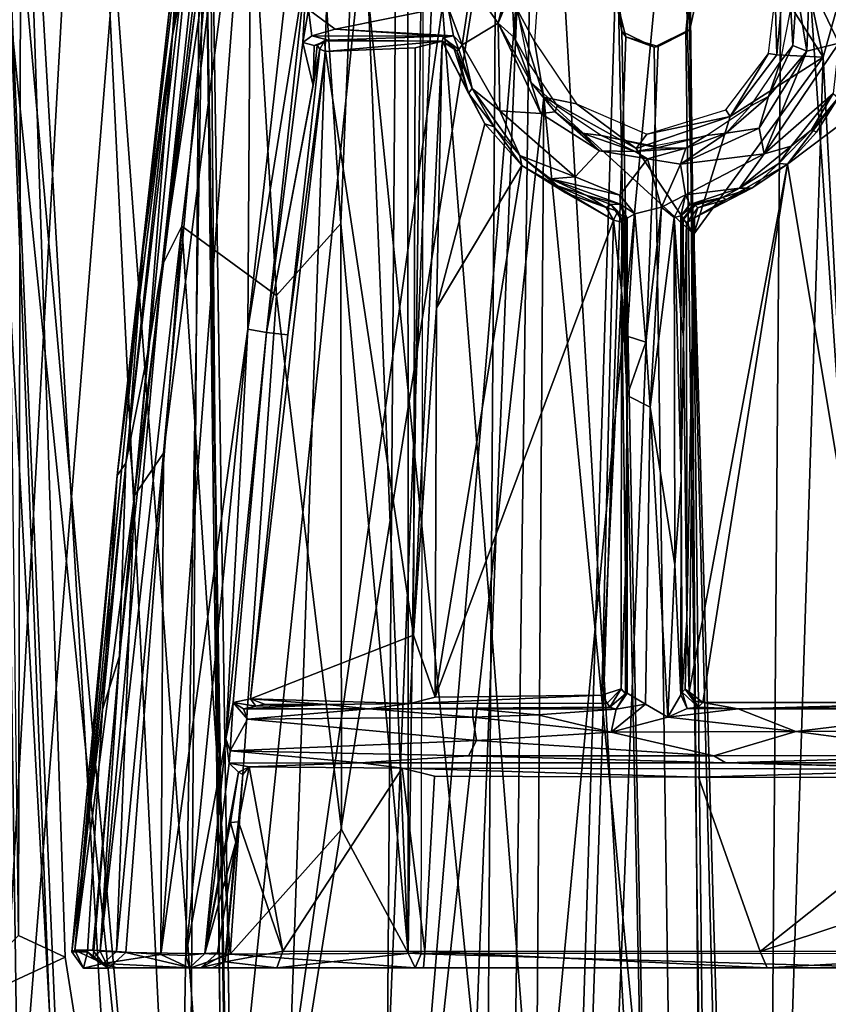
# Model space of a CAD drawing. Header units: millimetres. Extents: x -320 to 320, y -487 to 330.
# Tile 110 of 188: x -77 to -24, y 95 to 159. Entities that reach past the tile are written whole.
import ezdxf

# ---------------------------------------------------------------- set-up
doc = ezdxf.new("R2010")
doc.units = ezdxf.units.MM
doc.layers.add('Layer 01', color=7, linetype='Continuous', true_color=0x000000)

msp = doc.modelspace()

# ---------------------------------------------------------------- linework, layer by layer
at = {"layer": 'Layer 01'}
for points in [[(-60.584, 195.474, 319.344), (-64.361, 168.077, 315.859), (-67.328, 143.139, 313.835)], [(-62.042, 178.825, 317.956), (-60.584, 195.474, 319.344), (-67.328, 143.139, 313.835)], [(-62.177, 194.064, 306.526), (-63.117, 190.985, 297.039), (-66.651, 158.23, 303.838), (-64.694, 167.959, 313.144)], [(-55.807, 180.782, 340.441), (-42.729, 192.817, 339.89), (-46.734, 91.25, 340.06)], [(-31.073, -8.514, 339.553), (-46.734, 91.25, 340.06), (-42.729, 192.817, 339.89)], [(-25.341, 193.342, 339.402), (-15.499, 91.25, 339.246), (-31.073, -8.514, 339.553), (-42.729, 192.817, 339.89)], [(-25.341, 193.342, 339.402), (-11.093, 180.784, 339.183), (-15.499, 91.25, 339.246)], [(-66.169, 166.15, 295.391), (-66.651, 158.23, 303.838), (-63.117, 190.985, 297.039)], [(-88.299, 180.831, 342.402), (-72.24, 190.143, 341.31), (-77.777, 91.25, 341.68)], [(-62.467, -11.009, 340.786), (-77.777, 91.25, 341.68), (-72.24, 190.143, 341.31)], [(-62.467, -11.009, 340.786), (-72.24, 190.143, 341.31), (-55.807, 180.782, 340.441)], [(-64.95, 170.844, 292.581), (-68.598, 144.042, 293.04), (-63.189, 189.808, 295.22)], [(-68.598, 144.042, 293.04), (-66.169, 166.15, 295.391), (-63.189, 189.808, 295.22)], [(-14.948, 188.702, 322.233), (-23.871, 156.84, 322.37), (-26.629, 169.817, 322.431)], [(-14.948, 188.702, 322.233), (-13.923, -33.21, 322.231), (-23.871, 156.84, 322.37)], [(-51.796, 187.166, 323.247), (-63.325, 76.718, 323.798), (-64.7, 186.036, 323.865)], [(-51.796, 187.166, 323.247), (-52.643, 75.131, 323.287), (-63.325, 76.718, 323.798)], [(-51.796, 187.166, 323.247), (-44.091, 160.115, 322.948), (-52.285, 62.396, 323.265), (-52.643, 75.131, 323.287)], [(-29.613, -212.219, 327.52), (-26.46, 186.654, 327.429), (-13.145, 186.984, 327.205), (-13.735, -188.885, 327.217)], [(-12.987, -9.681, 339.21), (-9.924, 186.98, 339.175), (-26.479, 186.662, 339.432)], [(-26.46, 186.654, 327.429), (-32.635, 158.664, 327.586), (-32.891, 161.492, 327.594)], [(-26.46, 186.654, 327.429), (-29.613, -212.219, 327.52), (-32.635, 158.664, 327.586)], [(-30.032, -61.657, 339.526), (-12.987, -9.681, 339.21), (-26.479, 186.662, 339.432), (-32.628, 161.449, 339.591)], [(-70.338, 76.357, 324.187), (-76.606, 184.795, 324.565), (-64.7, 186.036, 323.865), (-63.325, 76.718, 323.798)], [(-64.749, 184.09, 328.885), (-45.273, 185.851, 327.981), (-62.712, 62.938, 328.765)], [(-62.455, 62.865, 340.75), (-42.865, 185.977, 339.905), (-64.303, 184.175, 340.87)], [(-62.712, 62.938, 328.765), (-45.273, 185.851, 327.981), (-47.555, -155.429, 328.072)], [(-47.442, -156.488, 340.082), (-42.865, 185.977, 339.905), (-62.455, 62.865, 340.75)], [(-45.273, 185.851, 327.981), (-37.346, 161.344, 327.721), (-29.613, -212.219, 327.52), (-47.555, -155.429, 328.072)], [(-42.865, 185.977, 339.905), (-47.442, -156.488, 340.082), (-37.549, 160.953, 339.734)], [(-76.606, 184.795, 324.565), (-76.781, 99.12, 324.582), (-77.849, 185.106, 324.657)], [(-73.707, 97.704, 324.388), (-76.781, 99.12, 324.582), (-76.606, 184.795, 324.565)], [(-76.606, 184.795, 324.565), (-70.338, 76.357, 324.187), (-73.707, 97.704, 324.388)], [(-64.749, 184.09, 328.885), (-65.612, 66.534, 328.931), (-67.566, 64.558, 329.032), (-79.644, 182.365, 329.772)], [(-67.489, 63.25, 341.053), (-66.313, 66.307, 340.985), (-64.303, 184.175, 340.87), (-78.205, 182.519, 341.702)], [(-63.303, 65.911, 340.823), (-64.303, 184.175, 340.87), (-66.313, 66.307, 340.985)], [(-65.612, 66.534, 328.931), (-64.749, 184.09, 328.885), (-62.841, 65.477, 328.782)], [(-62.841, 65.477, 328.782), (-64.749, 184.09, 328.885), (-62.712, 62.938, 328.765)], [(-64.303, 184.175, 340.87), (-63.303, 65.911, 340.823), (-62.455, 62.865, 340.75)], [(-78.205, 182.519, 341.702), (-91.796, 180.523, 342.679), (-88.655, -206.272, 342.439), (-73.353, -157.693, 341.394)], [(-78.205, 182.519, 341.702), (-73.353, -157.693, 341.394), (-67.527, -91.174, 341.05)], [(-67.527, -91.174, 341.05), (-67.489, -66.75, 341.054), (-78.205, 182.519, 341.702)], [(-67.489, -66.75, 341.054), (-67.489, 63.25, 341.053), (-78.205, 182.519, 341.702)], [(-88.608, -204.958, 330.404), (-90.114, 162.099, 330.514), (-79.644, 182.365, 329.772), (-72.882, -158.624, 329.343)], [(-79.644, 182.365, 329.772), (-68.435, -19.457, 329.085), (-72.882, -158.624, 329.343)], [(-68.435, -19.457, 329.085), (-79.644, 182.365, 329.772), (-67.566, 64.558, 329.032)], [(-46.734, 91.25, 340.06), (-62.467, -11.009, 340.786), (-55.807, 180.782, 340.441)], [(-57.868, 180.652, 319.597), (-62.042, 178.825, 317.956), (-59.803, 141.173, 316.307), (-55.584, 145.908, 317.868)], [(-57.868, 180.652, 319.597), (-55.584, 145.908, 317.868), (-54.377, 175.017, 320.391)], [(-54.377, 175.017, 320.391), (-51.164, 97.956, 315.522), (-51.176, 180.624, 321.866)], [(-51.164, 97.956, 315.522), (-50.137, 174.749, 321.491), (-51.176, 180.624, 321.866)], [(-62.042, 178.825, 317.956), (-67.328, 143.139, 313.835), (-66.042, 145.74, 314.724)], [(-62.042, 178.825, 317.956), (-66.042, 145.74, 314.724), (-59.803, 141.173, 316.307)], [(-28.312, -16.423, 389.499), (-14.127, 80, 389.233), (-15.662, 178.677, 389.233), (-33.309, 178.038, 389.619)], [(-33.309, 178.038, 389.619), (-49.375, 166.253, 390.195), (-42.585, 80, 389.938)], [(-42.585, 80, 389.938), (-28.312, -16.423, 389.499), (-33.309, 178.038, 389.619)], [(-63.232, 175.388, 291.585), (-69.147, 128.026, 290.242), (-64.95, 170.844, 292.581)], [(-63.232, 175.388, 291.585), (-67.246, 130.812, 289.219), (-69.147, 128.026, 290.242)], [(-61.694, 138.963, 288.153), (-67.419, 97.886, 286.553), (-61.46, 175.932, 290.819)], [(-61.46, 175.932, 290.819), (-67.419, 97.886, 286.553), (-67.246, 130.812, 289.219)], [(-61.46, 175.932, 290.819), (-67.246, 130.812, 289.219), (-63.232, 175.388, 291.585)], [(-57.7, 174.314, 289.875), (-61.694, 138.963, 288.153), (-61.46, 175.932, 290.819)], [(-54.377, 175.017, 320.391), (-55.584, 145.908, 317.868), (-51.164, 97.956, 315.522)], [(-50.137, 174.749, 321.491), (-51.164, 97.956, 315.522), (-50.297, 97.924, 315.591)], [(-57.7, 174.314, 289.875), (-57.79, 163.255, 290.213), (-61.694, 138.963, 288.153)], [(-70.469, 163.16, 391.278), (-88.903, 172.235, 392.592), (-84.888, -16.316, 392.3)], [(-64.95, 170.844, 292.581), (-69.147, 128.026, 290.242), (-69.516, 131.956, 291.524)], [(-64.95, 170.844, 292.581), (-69.516, 131.956, 291.524), (-68.598, 144.042, 293.04)], [(-23.871, 156.84, 322.37), (-26.561, 161.065, 322.477), (-26.629, 169.817, 322.431)], [(-68.268, 137.433, 310.661), (-67.328, 143.139, 313.835), (-64.694, 167.959, 313.144), (-66.651, 158.23, 303.838)], [(-64.694, 167.959, 313.144), (-67.328, 143.139, 313.835), (-64.361, 168.077, 315.859)], [(-56.927, -18.435, 390.567), (-49.375, 166.253, 390.195), (-70.469, 163.16, 391.278)], [(-68.598, 144.042, 293.04), (-70.296, 129.349, 294.129), (-66.169, 166.15, 295.391)], [(-66.169, 166.15, 295.391), (-70.296, 129.349, 294.129), (-66.651, 158.23, 303.838)], [(-56.927, -18.435, 390.567), (-42.585, 80, 389.938), (-49.375, 166.253, 390.195)], [(-45.232, 159.064, 291.78), (-47.025, 161.598, 292.177), (-43.829, 164.879, 292.066)], [(-45.232, 159.064, 291.78), (-43.829, 164.879, 292.066), (-43.131, 164.737, 292.905)], [(-45.232, 159.064, 291.78), (-43.131, 164.737, 292.905), (-44.343, 161.266, 292.636)], [(-84.888, -16.316, 392.3), (-56.927, -18.435, 390.567), (-70.469, 163.16, 391.278)], [(-57.79, 163.255, 290.213), (-60.468, 138.751, 289.044), (-61.694, 138.963, 288.153)], [(-58.084, 157.805, 294.344), (-60.468, 138.751, 289.044), (-57.79, 163.255, 290.213)], [(-58.084, 157.805, 294.344), (-57.79, 163.255, 290.213), (-57.717, 159.971, 293.781)], [(-42.849, 157.857, 323.907), (-44.091, 160.115, 322.948), (-42.493, 163.03, 323.885)], [(-25.613, 161.261, 290.818), (-24.769, 161.801, 289.873), (-24.963, 157.225, 289.445)], [(-24.769, 161.801, 289.873), (-22.852, 157.763, 289.414), (-24.963, 157.225, 289.445)], [(-22.744, 160.374, 289.423), (-22.852, 157.763, 289.414), (-24.769, 161.801, 289.873)], [(-47.025, 161.598, 292.177), (-47.6, 157.64, 292.16), (-48.555, 160.157, 292.177)], [(-47.6, 157.64, 292.16), (-47.025, 161.598, 292.177), (-45.232, 159.064, 291.78)], [(-45.232, 159.064, 291.78), (-44.343, 161.266, 292.636), (-44.197, 158.121, 292.345)], [(-44.343, 161.266, 292.636), (-44, 160, 312.53), (-44.197, 158.121, 292.345)], [(-37.118, 158.512, 327.717), (-37.346, 161.344, 327.721), (-37.549, 160.953, 339.734)], [(-37.346, 161.344, 327.721), (-37.118, 158.512, 327.717), (-29.613, -212.219, 327.52)], [(-30.032, -61.657, 339.526), (-32.628, 161.449, 339.591), (-32.915, 158.46, 339.599)], [(-32.628, 161.449, 339.591), (-32.635, 158.664, 327.586), (-32.915, 158.46, 339.599)], [(-32.891, 161.492, 327.594), (-32.635, 158.664, 327.586), (-32.628, 161.449, 339.591)], [(-26, 160, 312.53), (-25.613, 161.261, 290.818), (-25.87, 157.595, 290.453)], [(-25.613, 161.261, 290.818), (-24.963, 157.225, 289.445), (-25.87, 157.595, 290.453)], [(-47.442, -156.488, 340.082), (-36.859, 158.162, 339.713), (-37.549, 160.953, 339.734)], [(-36.859, 158.162, 339.713), (-37.118, 158.512, 327.717), (-37.549, 160.953, 339.734)], [(-26.918, 156.988, 322.506), (-27.467, 157.082, 323.397), (-27.033, 160.779, 323.39)], [(-26.561, 161.065, 322.477), (-26.918, 156.988, 322.506), (-27.033, 160.779, 323.39)], [(-26.561, 161.065, 322.477), (-23.871, 156.84, 322.37), (-26.918, 156.988, 322.506)], [(-57.717, 159.971, 293.781), (-57.483, 158.231, 295.046), (-58.084, 157.805, 294.344)], [(-48.555, 160.157, 292.177), (-55.962, 158.683, 293.913), (-57.717, 159.971, 293.781)], [(-57.483, 158.231, 295.046), (-57.717, 159.971, 293.781), (-55.962, 158.683, 293.913)], [(-55.962, 158.683, 293.913), (-48.555, 160.157, 292.177), (-48.181, 158.245, 292.825)], [(-44.091, 160.115, 322.948), (-42.236, 154.214, 322.879), (-52.285, 62.396, 323.265)], [(-47.6, 157.64, 292.16), (-48.181, 158.245, 292.825), (-48.555, 160.157, 292.177)], [(-44, 160, 312.53), (-43.305, 156.559, 312.258), (-44.197, 158.121, 292.345)], [(-42.236, 154.214, 322.879), (-44.091, 160.115, 322.948), (-42.849, 157.857, 323.907)], [(-25.87, 157.595, 290.453), (-26.695, 156.559, 312.258), (-26, 160, 312.53)], [(-57.483, 158.231, 295.046), (-55.962, 158.683, 293.913), (-48.888, 158.224, 293.708)], [(-55.962, 158.683, 293.913), (-48.181, 158.245, 292.825), (-48.888, 158.224, 293.708)], [(-47.6, 157.64, 292.16), (-45.232, 159.064, 291.78), (-45.14, 153.304, 291.232)], [(-42.448, 153.125, 290.891), (-45.14, 153.304, 291.232), (-45.232, 159.064, 291.78)], [(-45.232, 159.064, 291.78), (-44.197, 158.121, 292.345), (-43.095, 155.196, 291.966)], [(-42.448, 153.125, 290.891), (-45.232, 159.064, 291.78), (-43.095, 155.196, 291.966)], [(-37.118, 158.512, 327.717), (-34.999, 157.5, 327.653), (-29.613, -212.219, 327.52)], [(-36.859, 158.162, 339.713), (-34.999, 157.5, 327.653), (-37.118, 158.512, 327.717)], [(-34.999, 157.5, 327.653), (-32.635, 158.664, 327.586), (-29.613, -212.219, 327.52)], [(-34.72, 157.529, 339.65), (-32.915, 158.46, 339.599), (-32.635, 158.664, 327.586), (-34.999, 157.5, 327.653)], [(-69.713, 130.154, 302.356), (-66.651, 158.23, 303.838), (-70.296, 129.349, 294.129)], [(-68.268, 137.433, 310.661), (-66.651, 158.23, 303.838), (-69.713, 130.154, 302.356)], [(-58.084, 157.805, 294.344), (-57.483, 158.231, 295.046), (-56.4, 157.946, 311.032), (-57.345, 157.599, 305.181)], [(-56.4, 157.946, 311.032), (-57.483, 158.231, 295.046), (-48.888, 158.224, 293.708)], [(-57.345, 157.599, 305.181), (-56.4, 157.946, 311.032), (-57.142, 157.625, 307.128)], [(-56.4, 157.946, 311.032), (-56.657, 157.906, 311.411), (-57.142, 157.625, 307.128)], [(-56.657, 157.906, 311.411), (-56.959, 157.358, 311.158), (-57.142, 157.625, 307.128)], [(-56.959, 157.358, 311.158), (-56.657, 157.906, 311.411), (-56.587, 157.2, 311.558)], [(-48.914, 157.881, 313.602), (-56.657, 157.906, 311.411), (-56.4, 157.946, 311.032)], [(-56.657, 157.906, 311.411), (-48.914, 157.881, 313.602), (-56.587, 157.2, 311.558)], [(-50.709, 157.457, 313.369), (-56.587, 157.2, 311.558), (-48.914, 157.881, 313.602)], [(-48.888, 158.224, 293.708), (-48.853, 158.097, 300.958), (-48.914, 157.881, 313.602), (-56.4, 157.946, 311.032)], [(-48.914, 157.881, 313.602), (-50.799, 118.86, 310.47), (-50.709, 157.457, 313.369)], [(-50.799, 118.86, 310.47), (-48.914, 157.881, 313.602), (-49.295, 140.377, 312.271)], [(-48.914, 157.881, 313.602), (-46.116, 152.458, 313.03), (-49.295, 140.377, 312.271)], [(-48.853, 158.097, 300.958), (-47.967, 157.26, 303.423), (-48.914, 157.881, 313.602)], [(-47.187, 154.475, 312.801), (-46.116, 152.458, 313.03), (-48.914, 157.881, 313.602)], [(-47.187, 154.475, 312.801), (-48.914, 157.881, 313.602), (-48.17, 157.485, 312.938)], [(-48.914, 157.881, 313.602), (-47.967, 157.26, 303.423), (-48.17, 157.485, 312.938)], [(-48.853, 158.097, 300.958), (-48.888, 158.224, 293.708), (-48.181, 158.245, 292.825)], [(-48.853, 158.097, 300.958), (-48.181, 158.245, 292.825), (-47.836, 157.347, 298.139)], [(-47.836, 157.347, 298.139), (-47.967, 157.26, 303.423), (-48.853, 158.097, 300.958)], [(-47.836, 157.347, 298.139), (-48.181, 158.245, 292.825), (-47.6, 157.64, 292.16)], [(-47.442, -156.488, 340.082), (-30.032, -61.657, 339.526), (-32.915, 158.46, 339.599), (-34.72, 157.529, 339.65)], [(-47.442, -156.488, 340.082), (-34.72, 157.529, 339.65), (-36.859, 158.162, 339.713)], [(-43.305, 156.559, 312.258), (-43.095, 155.196, 291.966), (-44.197, 158.121, 292.345)], [(-40.097, 153.781, 323.8), (-42.236, 154.214, 322.879), (-42.849, 157.857, 323.907)], [(-36.859, 158.162, 339.713), (-34.72, 157.529, 339.65), (-34.999, 157.5, 327.653)], [(-60.468, 138.751, 289.044), (-58.084, 157.805, 294.344), (-57.407, 154.981, 308.318)], [(-60.468, 138.751, 289.044), (-56.959, 157.358, 311.158), (-59.057, 138.599, 309.212)], [(-57.407, 154.981, 308.318), (-56.959, 157.358, 311.158), (-60.468, 138.751, 289.044)], [(-56.587, 157.2, 311.558), (-59.057, 138.599, 309.212), (-56.959, 157.358, 311.158)], [(-58.084, 157.805, 294.344), (-57.345, 157.599, 305.181), (-57.407, 154.981, 308.318)], [(-57.407, 154.981, 308.318), (-57.345, 157.599, 305.181), (-57.142, 157.625, 307.128)], [(-57.407, 154.981, 308.318), (-57.142, 157.625, 307.128), (-56.959, 157.358, 311.158)], [(-50.709, 157.457, 313.369), (-50.799, 118.86, 310.47), (-56.587, 157.2, 311.558)], [(-48.17, 157.485, 312.938), (-47.967, 157.26, 303.423), (-47.187, 154.475, 312.801)], [(-46.942, 154.784, 292.334), (-47.967, 157.26, 303.423), (-47.836, 157.347, 298.139)], [(-46.942, 154.784, 292.334), (-47.187, 154.475, 312.801), (-47.967, 157.26, 303.423)], [(-47.836, 157.347, 298.139), (-47.6, 157.64, 292.16), (-46.942, 154.784, 292.334)], [(-46.942, 154.784, 292.334), (-47.6, 157.64, 292.16), (-45.14, 153.304, 291.232)], [(-28.09, 152.172, 289.207), (-24.963, 157.225, 289.445), (-27.762, 150.484, 288.995)], [(-24.963, 157.225, 289.445), (-28.09, 152.172, 289.207), (-27.468, 154.256, 290.209)], [(-22.852, 157.763, 289.414), (-27.762, 150.484, 288.995), (-24.963, 157.225, 289.445)], [(-27.762, 150.484, 288.995), (-22.852, 157.763, 289.414), (-23.212, 154.456, 289.993)], [(-26.695, 156.559, 312.258), (-25.87, 157.595, 290.453), (-27.468, 154.256, 290.209)], [(-27.468, 154.256, 290.209), (-25.87, 157.595, 290.453), (-24.963, 157.225, 289.445)], [(-20.32, 114.446, 309.433), (-26.218, 149.798, 312.258), (-15.987, 157.507, 312.7), (-10.694, 126.918, 310.274)], [(-26.218, 149.798, 312.258), (-22.885, 154.161, 312.455), (-15.987, 157.507, 312.7)], [(-61.516, 114.676, 307.375), (-59.057, 138.599, 309.212), (-56.587, 157.2, 311.558)], [(-56.587, 157.2, 311.558), (-50.799, 118.86, 310.47), (-61.516, 114.676, 307.375)], [(-41.364, 153.636, 312.029), (-43.095, 155.196, 291.966), (-43.305, 156.559, 312.258)], [(-32.389, 145.209, 322.576), (-23.871, 156.84, 322.37), (-28.516, 11.908, 322.48)], [(-23.871, 156.84, 322.37), (-32.389, 145.209, 322.576), (-29.984, 152.928, 322.54)], [(-29.984, 152.928, 322.54), (-30.275, 153.377, 323.463), (-27.467, 157.082, 323.397)], [(-26.918, 156.988, 322.506), (-29.984, 152.928, 322.54), (-27.467, 157.082, 323.397)], [(-26.918, 156.988, 322.506), (-23.871, 156.84, 322.37), (-29.984, 152.928, 322.54)], [(-27.468, 154.256, 290.209), (-28.636, 153.636, 312.029), (-26.695, 156.559, 312.258)], [(-13.923, -33.21, 322.231), (-28.516, 11.908, 322.48), (-23.871, 156.84, 322.37)], [(-46.942, 154.784, 292.334), (-45.507, 152.269, 292.657), (-47.187, 154.475, 312.801)], [(-43.811, 150.375, 291.835), (-46.942, 154.784, 292.334), (-45.14, 153.304, 291.232)], [(-43.811, 150.375, 291.835), (-45.507, 152.269, 292.657), (-46.942, 154.784, 292.334)], [(-41.488, 153.24, 291.389), (-42.448, 153.125, 290.891), (-43.095, 155.196, 291.966)], [(-41.364, 153.636, 312.029), (-41.488, 153.24, 291.389), (-43.095, 155.196, 291.966)], [(-44.432, -151.808, 322.956), (-52.285, 62.396, 323.265), (-42.236, 154.214, 322.879)], [(-46.116, 152.458, 313.03), (-47.187, 154.475, 312.801), (-45.507, 152.269, 292.657)], [(-29.699, -151.753, 322.496), (-44.432, -151.808, 322.956), (-42.236, 154.214, 322.879), (-28.516, 11.908, 322.48)], [(-32.389, 145.209, 322.576), (-42.236, 154.214, 322.879), (-36.168, 150.84, 322.679)], [(-32.389, 145.209, 322.576), (-28.516, 11.908, 322.48), (-42.236, 154.214, 322.879)], [(-40.097, 153.781, 323.8), (-36.168, 150.84, 322.679), (-42.236, 154.214, 322.879)], [(-28.636, 153.636, 312.029), (-27.468, 154.256, 290.209), (-30.25, 151.844, 290.254)], [(-27.468, 154.256, 290.209), (-28.09, 152.172, 289.207), (-30.25, 151.844, 290.254)], [(-25.976, 150.995, 289.623), (-27.762, 150.484, 288.995), (-23.212, 154.456, 289.993)], [(-22.885, 154.161, 312.455), (-26.218, 149.798, 312.258), (-24.31, 151.908, 312.022)], [(-25.976, 150.995, 289.623), (-23.212, 154.456, 289.993), (-24.639, 152.07, 290.681)], [(-22.885, 154.161, 312.455), (-24.639, 152.07, 290.681), (-23.212, 154.456, 289.993)], [(-24.639, 152.07, 290.681), (-22.885, 154.161, 312.455), (-24.31, 151.908, 312.022)], [(-39.729, 151.848, 291.111), (-41.488, 153.24, 291.389), (-41.364, 153.636, 312.029), (-38.443, 151.696, 311.875)], [(-36.168, 150.84, 322.679), (-40.097, 153.781, 323.8), (-35.479, 151.778, 323.618)], [(-35.479, 151.778, 323.618), (-30.275, 153.377, 323.463), (-29.984, 152.928, 322.54)], [(-28.636, 153.636, 312.029), (-30.25, 151.844, 290.254), (-31.557, 151.696, 311.875)], [(-38.577, 150.68, 290.172), (-40.185, 148.969, 290.219), (-45.14, 153.304, 291.232), (-42.448, 153.125, 290.891)], [(-43.811, 150.375, 291.835), (-45.14, 153.304, 291.232), (-40.185, 148.969, 290.219)], [(-38.577, 150.68, 290.172), (-42.448, 153.125, 290.891), (-41.488, 153.24, 291.389)], [(-38.577, 150.68, 290.172), (-41.488, 153.24, 291.389), (-39.729, 151.848, 291.111)], [(-36.168, 150.84, 322.679), (-29.984, 152.928, 322.54), (-32.389, 145.209, 322.576)], [(-29.984, 152.928, 322.54), (-36.168, 150.84, 322.679), (-35.479, 151.778, 323.618)], [(-49.295, 140.377, 312.271), (-46.116, 152.458, 313.03), (-43.682, 149.725, 312.74)], [(-43.682, 149.725, 312.74), (-46.116, 152.458, 313.03), (-45.507, 152.269, 292.657)], [(-43.682, 149.725, 312.74), (-45.507, 152.269, 292.657), (-43.811, 150.375, 291.835)], [(-28.09, 152.172, 289.207), (-27.762, 150.484, 288.995), (-33.265, 149.803, 289.477)], [(-30.25, 151.844, 290.254), (-28.09, 152.172, 289.207), (-33.265, 149.803, 289.477)], [(-26.786, 149.839, 290.577), (-25.976, 150.995, 289.623), (-24.639, 152.07, 290.681)], [(-26.218, 149.798, 312.258), (-26.786, 149.839, 290.577), (-24.639, 152.07, 290.681), (-24.31, 151.908, 312.022)], [(-36.24, 150.64, 290.913), (-38.577, 150.68, 290.172), (-39.729, 151.848, 291.111)], [(-36.24, 150.64, 290.913), (-39.729, 151.848, 291.111), (-38.443, 151.696, 311.875)], [(-34.791, 150.88, 306.158), (-38.443, 151.696, 311.875), (-35, 151, 311.821)], [(-36.24, 150.64, 290.913), (-38.443, 151.696, 311.875), (-34.791, 150.88, 306.158)], [(-35, 151, 311.821), (-31.557, 151.696, 311.875), (-34.791, 150.88, 306.158)], [(-31.557, 151.696, 311.875), (-32.908, 150.851, 290.446), (-34.791, 150.88, 306.158)], [(-32.908, 150.851, 290.446), (-30.25, 151.844, 290.254), (-33.265, 149.803, 289.477)], [(-31.557, 151.696, 311.875), (-30.25, 151.844, 290.254), (-32.908, 150.851, 290.446)], [(-36.24, 150.64, 290.913), (-34.791, 150.88, 306.158), (-32.908, 150.851, 290.446)], [(-35.431, 150.149, 289.766), (-36.24, 150.64, 290.913), (-32.908, 150.851, 290.446)], [(-35.431, 150.149, 289.766), (-32.908, 150.851, 290.446), (-33.265, 149.803, 289.477)], [(-27.762, 150.484, 288.995), (-25.976, 150.995, 289.623), (-29.373, 148.226, 290.175)], [(-25.976, 150.995, 289.623), (-26.786, 149.839, 290.577), (-29.373, 148.226, 290.175)], [(-41.35, 148.377, 302.799), (-43.811, 150.375, 291.835), (-41.792, 148.853, 291.568)], [(-43.682, 149.725, 312.74), (-43.811, 150.375, 291.835), (-41.35, 148.377, 302.799)], [(-43.811, 150.375, 291.835), (-40.185, 148.969, 290.219), (-41.792, 148.853, 291.568)], [(-37.245, 147.76, 289.852), (-40.185, 148.969, 290.219), (-38.577, 150.68, 290.172), (-35.431, 150.149, 289.766)], [(-36.24, 150.64, 290.913), (-35.431, 150.149, 289.766), (-38.577, 150.68, 290.172)], [(-36.27, 146.552, 289.603), (-37.245, 147.76, 289.852), (-35.431, 150.149, 289.766), (-34.517, 146.989, 289.377)], [(-33.265, 149.803, 289.477), (-34.517, 146.989, 289.377), (-35.431, 150.149, 289.766)], [(-27.762, 150.484, 288.995), (-32.929, 147.788, 289.501), (-33.265, 149.803, 289.477)], [(-29.373, 148.226, 290.175), (-32.929, 147.788, 289.501), (-27.762, 150.484, 288.995)], [(-43.682, 149.725, 312.74), (-37.653, 146.12, 312.266), (-49.388, 114.788, 310.315)], [(-49.295, 140.377, 312.271), (-43.682, 149.725, 312.74), (-49.388, 114.788, 310.315)], [(-40.815, 147.913, 312.147), (-43.682, 149.725, 312.74), (-41.35, 148.377, 302.799)], [(-37.653, 146.12, 312.266), (-43.682, 149.725, 312.74), (-40.815, 147.913, 312.147)], [(-33.265, 149.803, 289.477), (-32.929, 147.788, 289.501), (-34.517, 146.989, 289.377)], [(-32.694, 115.145, 309.757), (-32.335, 146.288, 312.13), (-26.218, 149.798, 312.258)], [(-26.218, 149.798, 312.258), (-31.799, 114.436, 309.678), (-32.694, 115.145, 309.757)], [(-32.335, 146.288, 312.13), (-28.56, 148.24, 311.912), (-26.218, 149.798, 312.258)], [(-20.32, 114.446, 309.433), (-31.799, 114.436, 309.678), (-26.218, 149.798, 312.258)], [(-29.373, 148.226, 290.175), (-26.786, 149.839, 290.577), (-28.56, 148.24, 311.912)], [(-28.56, 148.24, 311.912), (-26.786, 149.839, 290.577), (-26.218, 149.798, 312.258)], [(-37.245, 147.76, 289.852), (-41.792, 148.853, 291.568), (-40.185, 148.969, 290.219)], [(-41.792, 148.853, 291.568), (-39.417, 147.746, 291.435), (-41.35, 148.377, 302.799)], [(-41.792, 148.853, 291.568), (-37.245, 147.76, 289.852), (-37.203, 147.185, 291.058)], [(-39.417, 147.746, 291.435), (-41.792, 148.853, 291.568), (-37.203, 147.185, 291.058)], [(-39.417, 147.746, 291.435), (-38.148, 146.95, 311.918), (-41.35, 148.377, 302.799)], [(-41.35, 148.377, 302.799), (-38.148, 146.95, 311.918), (-40.815, 147.913, 312.147)], [(-32.929, 147.788, 289.501), (-29.373, 148.226, 290.175), (-32.642, 147.164, 290.782)], [(-29.373, 148.226, 290.175), (-30.505, 147.613, 298.8), (-32.642, 147.164, 290.782)], [(-30.253, 147.475, 311.645), (-28.56, 148.24, 311.912), (-32.335, 146.288, 312.13)], [(-29.373, 148.226, 290.175), (-28.56, 148.24, 311.912), (-30.505, 147.613, 298.8)], [(-28.56, 148.24, 311.912), (-30.253, 147.475, 311.645), (-30.505, 147.613, 298.8)], [(-40.815, 147.913, 312.147), (-38.148, 146.95, 311.918), (-37.653, 146.12, 312.266)], [(-37.812, 147.161, 298.939), (-39.417, 147.746, 291.435), (-37.203, 147.185, 291.058)], [(-39.417, 147.746, 291.435), (-37.812, 147.161, 298.939), (-38.148, 146.95, 311.918)], [(-37.203, 147.185, 291.058), (-37.245, 147.76, 289.852), (-36.27, 146.552, 289.603)], [(-32.929, 147.788, 289.501), (-33.663, 146.309, 289.633), (-34.517, 146.989, 289.377)], [(-33.663, 146.309, 289.633), (-32.929, 147.788, 289.501), (-33.239, 146.418, 291.006)], [(-32.929, 147.788, 289.501), (-32.642, 147.164, 290.782), (-33.239, 146.418, 291.006)], [(-32.642, 147.164, 290.782), (-30.505, 147.613, 298.8), (-32.334, 147.155, 295.927)], [(-32.334, 147.155, 295.927), (-30.505, 147.613, 298.8), (-32.292, 147.116, 298.554)], [(-32.108, 146.938, 311.44), (-32.292, 147.116, 298.554), (-30.505, 147.613, 298.8)], [(-30.253, 147.475, 311.645), (-32.108, 146.938, 311.44), (-30.505, 147.613, 298.8)], [(-37.812, 147.161, 298.939), (-37.37, 146.721, 311.68), (-38.148, 146.95, 311.918)], [(-37.37, 146.721, 311.68), (-37.653, 146.12, 312.266), (-38.148, 146.95, 311.918)], [(-36.927, 146.211, 298.984), (-37.812, 147.161, 298.939), (-37.203, 147.185, 291.058)], [(-37.047, 146.036, 306.51), (-37.37, 146.721, 311.68), (-37.812, 147.161, 298.939)], [(-37.812, 147.161, 298.939), (-36.927, 146.211, 298.984), (-37.047, 146.036, 306.51)], [(-36.927, 146.211, 298.984), (-37.203, 147.185, 291.058), (-36.765, 146.253, 290.686)], [(-36.765, 146.253, 290.686), (-37.203, 147.185, 291.058), (-36.27, 146.552, 289.603)], [(-34.517, 146.989, 289.377), (-35.534, 138.12, 288.608), (-36.27, 146.552, 289.603)], [(-34.517, 146.989, 289.377), (-35.257, 133.837, 288.045), (-35.534, 138.12, 288.608)], [(-34.517, 146.989, 289.377), (-33.663, 146.309, 289.633), (-35.257, 133.837, 288.045)], [(-32.642, 147.164, 290.782), (-32.334, 147.155, 295.927), (-33.239, 146.418, 291.006)], [(-32.334, 147.155, 295.927), (-33.132, 146.175, 295.906), (-33.239, 146.418, 291.006)], [(-32.334, 147.155, 295.927), (-32.292, 147.116, 298.554), (-33.086, 146.138, 298.523), (-33.132, 146.175, 295.906)], [(-32.292, 147.116, 298.554), (-32.108, 146.938, 311.44), (-32.86, 145.945, 311.584), (-33.086, 146.138, 298.523)], [(-32.86, 145.945, 311.584), (-32.108, 146.938, 311.44), (-32.335, 146.288, 312.13)], [(-30.253, 147.475, 311.645), (-32.335, 146.288, 312.13), (-32.108, 146.938, 311.44)], [(-37.653, 146.12, 312.266), (-37.37, 146.721, 311.68), (-37.115, 145.996, 311.792)], [(-37.047, 146.036, 306.51), (-37.115, 145.996, 311.792), (-37.37, 146.721, 311.68)], [(-36.836, 138.448, 293.704), (-37.146, 141.507, 311.614), (-36.927, 146.211, 298.984)], [(-37.047, 146.036, 306.51), (-36.927, 146.211, 298.984), (-37.146, 141.507, 311.614)], [(-36.765, 146.253, 290.686), (-36.836, 138.448, 293.704), (-36.927, 146.211, 298.984)], [(-36.836, 138.448, 293.704), (-36.765, 146.253, 290.686), (-36.771, 138.499, 290.018)], [(-36.765, 146.253, 290.686), (-36.27, 146.552, 289.603), (-36.771, 138.499, 290.018)], [(-36.27, 146.552, 289.603), (-35.534, 138.12, 288.608), (-36.771, 138.499, 290.018)], [(-33.639, 123.473, 287.459), (-35.257, 133.837, 288.045), (-33.663, 146.309, 289.633)], [(-33.663, 146.309, 289.633), (-33.239, 146.418, 291.006), (-33.229, 139.87, 289.893)], [(-33.663, 146.309, 289.633), (-33.229, 139.87, 289.893), (-33.22, 129.034, 289.092)], [(-33.639, 123.473, 287.459), (-33.663, 146.309, 289.633), (-33.22, 129.034, 289.092)], [(-33.229, 139.87, 289.893), (-33.239, 146.418, 291.006), (-33.132, 146.175, 295.906)], [(-32.335, 146.288, 312.13), (-32.847, 119.874, 309.634), (-32.86, 145.945, 311.584)], [(-32.694, 115.145, 309.757), (-32.847, 119.874, 309.634), (-32.335, 146.288, 312.13)], [(-66.042, 145.74, 314.724), (-67.328, 143.139, 313.835), (-71.412, 98.107, 310.667)], [(-69.715, 98, 311.108), (-66.042, 145.74, 314.724), (-71.412, 98.107, 310.667)], [(-62.858, 97.909, 312.818), (-66.042, 145.74, 314.724), (-69.715, 98, 311.108)], [(-62.858, 97.909, 312.818), (-59.803, 141.173, 316.307), (-66.042, 145.74, 314.724)], [(-59.803, 141.173, 316.307), (-55.535, 106.089, 315.086), (-55.584, 145.908, 317.868)], [(-55.584, 145.908, 317.868), (-55.535, 106.089, 315.086), (-51.164, 97.956, 315.522)], [(-49.388, 114.788, 310.315), (-37.653, 146.12, 312.266), (-38.433, 114.916, 309.934)], [(-37.653, 146.12, 312.266), (-37.146, 141.507, 311.614), (-38.433, 114.916, 309.934)], [(-37.146, 141.507, 311.614), (-37.653, 146.12, 312.266), (-37.115, 145.996, 311.792)], [(-37.115, 145.996, 311.792), (-37.047, 146.036, 306.51), (-37.146, 141.507, 311.614)], [(-33.229, 139.87, 289.893), (-33.132, 146.175, 295.906), (-33.054, 138.447, 299.601)], [(-33.054, 138.447, 299.601), (-33.132, 146.175, 295.906), (-33.086, 146.138, 298.523)], [(-33.054, 138.447, 299.601), (-33.086, 146.138, 298.523), (-32.86, 145.945, 311.584)], [(-33.054, 138.447, 299.601), (-32.86, 145.945, 311.584), (-32.847, 119.874, 309.634)], [(-69.516, 131.956, 291.524), (-73.074, 98.171, 290.796), (-68.598, 144.042, 293.04)], [(-73.074, 98.171, 290.796), (-70.296, 129.349, 294.129), (-68.598, 144.042, 293.04)], [(-70.123, 117.477, 311.139), (-71.412, 98.107, 310.667), (-67.328, 143.139, 313.835)], [(-68.268, 137.433, 310.661), (-70.123, 117.477, 311.139), (-67.328, 143.139, 313.835)], [(-62.858, 97.909, 312.818), (-55.535, 106.089, 315.086), (-59.803, 141.173, 316.307)], [(-38.433, 114.916, 309.934), (-37.146, 141.507, 311.614), (-37.166, 115.334, 309.662)], [(-36.864, 122.947, 293.793), (-37.166, 115.334, 309.662), (-37.146, 141.507, 311.614)], [(-36.771, 134.604, 289.648), (-36.864, 122.947, 293.793), (-37.146, 141.507, 311.614)], [(-36.836, 138.448, 293.704), (-36.771, 134.604, 289.648), (-37.146, 141.507, 311.614)], [(-49.295, 140.377, 312.271), (-49.388, 114.788, 310.315), (-50.799, 118.86, 310.47)], [(-33.22, 129.034, 289.092), (-33.229, 139.87, 289.893), (-33.054, 138.447, 299.601)], [(-67.419, 97.886, 286.553), (-61.694, 138.963, 288.153), (-65.773, 97.802, 286.011)], [(-65.773, 97.802, 286.011), (-61.694, 138.963, 288.153), (-63.151, 112.053, 287.649)], [(-61.694, 138.963, 288.153), (-60.468, 138.751, 289.044), (-63.151, 112.053, 287.649)], [(-63.151, 112.053, 287.649), (-60.468, 138.751, 289.044), (-62.652, 114.434, 291.537)], [(-60.468, 138.751, 289.044), (-59.057, 138.599, 309.212), (-61.516, 114.676, 307.375), (-62.652, 114.434, 291.537)], [(-36.771, 138.499, 290.018), (-36.771, 134.604, 289.648), (-36.836, 138.448, 293.704)], [(-36.771, 138.499, 290.018), (-35.534, 138.12, 288.608), (-36.771, 134.604, 289.648)], [(-32.847, 119.874, 309.634), (-33.151, 115.113, 291.824), (-33.22, 129.034, 289.092), (-33.054, 138.447, 299.601)], [(-35.257, 133.837, 288.045), (-36.771, 134.604, 289.648), (-35.534, 138.12, 288.608)], [(-70.123, 117.477, 311.139), (-68.268, 137.433, 310.661), (-69.713, 130.154, 302.356)], [(-36.771, 134.604, 289.648), (-36.769, 115.042, 287.691), (-36.864, 122.947, 293.793)], [(-36.771, 134.604, 289.648), (-35.257, 133.837, 288.045), (-35.563, 114.33, 286.261), (-36.769, 115.042, 287.691)], [(-35.257, 133.837, 288.045), (-34.087, 113.467, 286.066), (-35.563, 114.33, 286.261)], [(-35.257, 133.837, 288.045), (-33.639, 123.473, 287.459), (-34.087, 113.467, 286.066)], [(-69.147, 128.026, 290.242), (-73.074, 98.171, 290.796), (-69.516, 131.956, 291.524)], [(-67.246, 130.812, 289.219), (-70.325, 98.071, 287.795), (-69.147, 128.026, 290.242)], [(-67.419, 97.886, 286.553), (-70.325, 98.071, 287.795), (-67.246, 130.812, 289.219)], [(-70.123, 117.477, 311.139), (-69.713, 130.154, 302.356), (-71.246, 113.979, 302.258)], [(-71.246, 113.979, 302.258), (-69.713, 130.154, 302.356), (-70.296, 129.349, 294.129)], [(-70.296, 129.349, 294.129), (-73.074, 98.171, 290.796), (-73.275, 98.048, 292.841)], [(-70.296, 129.349, 294.129), (-73.275, 98.048, 292.841), (-71.246, 113.979, 302.258)], [(-33.639, 123.473, 287.459), (-33.22, 129.034, 289.092), (-33.235, 114.945, 287.333)], [(-33.22, 129.034, 289.092), (-33.151, 115.113, 291.824), (-33.235, 114.945, 287.333)], [(-69.147, 128.026, 290.242), (-71.886, 98.16, 289.012), (-73.074, 98.171, 290.796)], [(-70.325, 98.071, 287.795), (-71.886, 98.16, 289.012), (-69.147, 128.026, 290.242)], [(-37.166, 115.334, 309.662), (-36.864, 122.947, 293.793), (-36.883, 115.001, 293.873)], [(-36.883, 115.001, 293.873), (-36.864, 122.947, 293.793), (-36.769, 115.042, 287.691)], [(-34.087, 113.467, 286.066), (-33.639, 123.473, 287.459), (-33.235, 114.945, 287.333)], [(-32.847, 119.874, 309.634), (-32.949, 115.317, 303.366), (-33.151, 115.113, 291.824)], [(-32.949, 115.317, 303.366), (-32.847, 119.874, 309.634), (-32.694, 115.145, 309.757)], [(-50.799, 118.86, 310.47), (-51.024, 114.377, 309.974), (-61.516, 114.676, 307.375)], [(-50.799, 118.86, 310.47), (-49.388, 114.788, 310.315), (-51.024, 114.377, 309.974)], [(-72.239, 98.051, 305.986), (-71.86, 97.641, 309.786), (-70.123, 117.477, 311.139), (-71.246, 113.979, 302.258)], [(-70.123, 117.477, 311.139), (-71.86, 97.641, 309.786), (-71.412, 98.107, 310.667)], [(-38.433, 114.916, 309.934), (-37.166, 115.334, 309.662), (-38.082, 114.398, 309.398)], [(-37.892, 114.133, 294.14), (-38.082, 114.398, 309.398), (-37.166, 115.334, 309.662)], [(-36.883, 115.001, 293.873), (-37.892, 114.133, 294.14), (-37.166, 115.334, 309.662)], [(-32.949, 115.317, 303.366), (-32.107, 114.13, 293.24), (-33.151, 115.113, 291.824)], [(-32.107, 114.13, 293.24), (-32.949, 115.317, 303.366), (-32.283, 114.519, 306.837)], [(-32.949, 115.317, 303.366), (-32.694, 115.145, 309.757), (-32.283, 114.519, 306.837)], [(-61.516, 114.676, 307.375), (-61.18, 114.2, 303.116), (-62.652, 114.434, 291.537)], [(-61.18, 114.2, 303.116), (-61.516, 114.676, 307.375), (-60.602, 114.316, 307.176)], [(-51.024, 114.377, 309.974), (-56.496, 114.315, 308.087), (-61.516, 114.676, 307.375)], [(-56.496, 114.315, 308.087), (-60.602, 114.316, 307.176), (-61.516, 114.676, 307.375)], [(-38.433, 114.916, 309.934), (-51.024, 114.377, 309.974), (-49.388, 114.788, 310.315)], [(-38.082, 114.398, 309.398), (-51.024, 114.377, 309.974), (-38.433, 114.916, 309.934)], [(-37.492, 114.006, 287.651), (-37.892, 114.133, 294.14), (-36.883, 115.001, 293.873)], [(-36.883, 115.001, 293.873), (-36.769, 115.042, 287.691), (-37.492, 114.006, 287.651)], [(-36.769, 115.042, 287.691), (-35.563, 114.33, 286.261), (-37.492, 114.006, 287.651)], [(-34.087, 113.467, 286.066), (-33.235, 114.945, 287.333), (-32.823, 114.047, 287.234)], [(-32.823, 114.047, 287.234), (-33.235, 114.945, 287.333), (-33.151, 115.113, 291.824)], [(-32.107, 114.13, 293.24), (-32.823, 114.047, 287.234), (-33.151, 115.113, 291.824)], [(-31.799, 114.436, 309.678), (-32.283, 114.519, 306.837), (-32.694, 115.145, 309.757)], [(-31.799, 114.436, 309.678), (-32.107, 114.13, 293.24), (-32.283, 114.519, 306.837)], [(-72.239, 98.051, 305.986), (-71.246, 113.979, 302.258), (-73.275, 98.048, 292.841)], [(-62.852, 111.252, 291.375), (-63.151, 112.053, 287.649), (-62.652, 114.434, 291.537)], [(-61.72, 113.341, 291.186), (-62.852, 111.252, 291.375), (-62.652, 114.434, 291.537)], [(-61.72, 113.341, 291.186), (-62.652, 114.434, 291.537), (-61.988, 114.017, 292.586)], [(-61.18, 114.2, 303.116), (-61.988, 114.017, 292.586), (-62.652, 114.434, 291.537)], [(-56.496, 114.315, 308.087), (-61.988, 114.017, 292.586), (-61.18, 114.2, 303.116)], [(-56.496, 114.315, 308.087), (-53.767, 114.024, 290.649), (-61.988, 114.017, 292.586)], [(-53.767, 114.024, 290.649), (-61.72, 113.341, 291.186), (-61.988, 114.017, 292.586)], [(-61.72, 113.341, 291.186), (-53.767, 114.024, 290.649), (-46.906, 113.465, 288.061)], [(-56.496, 114.315, 308.087), (-61.18, 114.2, 303.116), (-60.602, 114.316, 307.176)], [(-51.024, 114.377, 309.974), (-53.767, 114.024, 290.649), (-56.496, 114.315, 308.087)], [(-51.024, 114.377, 309.974), (-38.082, 114.398, 309.398), (-37.892, 114.133, 294.14), (-53.767, 114.024, 290.649)], [(-53.767, 114.024, 290.649), (-37.892, 114.133, 294.14), (-46.91, 114.012, 289.101)], [(-46.91, 114.012, 289.101), (-46.906, 113.465, 288.061), (-53.767, 114.024, 290.649)], [(-37.492, 114.006, 287.651), (-46.91, 114.012, 289.101), (-37.892, 114.133, 294.14)], [(-42.627, 113.635, 287.532), (-46.91, 114.012, 289.101), (-37.492, 114.006, 287.651)], [(-42.627, 113.635, 287.532), (-46.906, 113.465, 288.061), (-46.91, 114.012, 289.101)], [(-37.492, 114.006, 287.651), (-37.815, 112.48, 286.25), (-42.627, 113.635, 287.532)], [(-35.563, 114.33, 286.261), (-34.087, 113.467, 286.066), (-37.815, 112.48, 286.25)], [(-35.563, 114.33, 286.261), (-37.815, 112.48, 286.25), (-37.492, 114.006, 287.651)], [(-29.474, 114.022, 286.694), (-34.087, 113.467, 286.066), (-32.823, 114.047, 287.234)], [(-29.474, 114.022, 286.694), (-25.686, 112.525, 284.83), (-34.087, 113.467, 286.066)], [(-32.107, 114.13, 293.24), (-29.474, 114.022, 286.694), (-32.823, 114.047, 287.234)], [(-29.474, 114.022, 286.694), (-32.107, 114.13, 293.24), (-31.799, 114.436, 309.678)], [(-29.474, 114.022, 286.694), (-31.799, 114.436, 309.678), (-20.32, 114.446, 309.433), (-17.144, 114.369, 305.586)], [(-13.924, 114.302, 301.611), (-29.474, 114.022, 286.694), (-17.144, 114.369, 305.586)], [(-13.924, 114.302, 301.611), (-13.409, 114.026, 285.503), (-29.474, 114.022, 286.694)], [(-25.686, 112.525, 284.83), (-29.474, 114.022, 286.694), (-13.409, 114.026, 285.503)], [(-25.686, 112.525, 284.83), (-13.409, 114.026, 285.503), (-12.333, 112.572, 283.98)], [(-62.852, 111.252, 291.375), (-61.72, 113.341, 291.186), (-46.676, 111.936, 287.665)], [(-46.676, 111.936, 287.665), (-61.72, 113.341, 291.186), (-46.906, 113.465, 288.061)], [(-46.906, 113.465, 288.061), (-42.627, 113.635, 287.532), (-37.815, 112.48, 286.25)], [(-46.906, 113.465, 288.061), (-37.815, 112.48, 286.25), (-46.676, 111.936, 287.665)], [(-34.087, 113.467, 286.066), (-25.686, 112.525, 284.83), (-37.815, 112.48, 286.25)], [(-25.686, 112.525, 284.83), (-12.333, 112.572, 283.98), (-13.769, 110.943, 284.405)], [(-65.773, 97.802, 286.011), (-63.151, 112.053, 287.649), (-64.526, 97.938, 286.827)], [(-63.151, 112.053, 287.649), (-62.925, 110.454, 292.619), (-64.526, 97.938, 286.827)], [(-62.852, 111.252, 291.375), (-62.925, 110.454, 292.619), (-63.151, 112.053, 287.649)], [(-46.676, 111.936, 287.665), (-47.189, 110.938, 288.107), (-62.852, 111.252, 291.375)], [(-31.075, 110.933, 285.75), (-47.189, 110.938, 288.107), (-46.676, 111.936, 287.665)], [(-37.815, 112.48, 286.25), (-31.075, 110.933, 285.75), (-46.676, 111.936, 287.665)], [(-25.686, 112.525, 284.83), (-31.075, 110.933, 285.75), (-37.815, 112.48, 286.25)], [(-25.686, 112.525, 284.83), (-13.769, 110.943, 284.405), (-31.075, 110.933, 285.75)], [(-62.925, 110.454, 292.619), (-62.852, 111.252, 291.375), (-54.3, 110.471, 290.542)], [(-47.189, 110.938, 288.107), (-54.3, 110.471, 290.542), (-62.852, 111.252, 291.375)], [(-54.3, 110.471, 290.542), (-47.189, 110.938, 288.107), (-30.285, 110.474, 286.655)], [(-47.189, 110.938, 288.107), (-31.075, 110.933, 285.75), (-30.285, 110.474, 286.655)], [(-31.075, 110.933, 285.75), (-13.769, 110.943, 284.405), (-30.285, 110.474, 286.655)], [(-13.769, 110.943, 284.405), (-13.799, 110.474, 285.455), (-30.285, 110.474, 286.655)], [(-64.526, 97.938, 286.827), (-62.925, 110.454, 292.619), (-62.306, 109.852, 302.603)], [(-61.61, 110.198, 307.131), (-62.925, 110.454, 292.619), (-54.3, 110.471, 290.542)], [(-61.61, 110.198, 307.131), (-62.306, 109.852, 302.603), (-62.925, 110.454, 292.619)], [(-61.61, 110.198, 307.131), (-62.033, 109.702, 306.611), (-62.306, 109.852, 302.603)], [(-62.033, 109.702, 306.611), (-61.61, 110.198, 307.131), (-62.304, 106.596, 306.722)], [(-61.61, 110.198, 307.131), (-59.39, 98.089, 306.958), (-62.304, 106.596, 306.722)], [(-51.561, 110.123, 309.59), (-61.61, 110.198, 307.131), (-54.3, 110.471, 290.542)], [(-59.39, 98.089, 306.958), (-61.61, 110.198, 307.131), (-51.561, 110.123, 309.59)], [(-51.561, 110.123, 309.59), (-50.064, 98.073, 309.072), (-59.39, 98.089, 306.958)], [(-54.3, 110.471, 290.542), (-30.285, 110.474, 286.655), (-14.12, 110.058, 308.401), (-51.561, 110.123, 309.59)], [(-51.561, 110.123, 309.59), (-32.08, 109.537, 309.334), (-49.436, 109.589, 309.911)], [(-51.561, 110.123, 309.59), (-14.12, 110.058, 308.401), (-32.08, 109.537, 309.334)], [(-51.561, 110.123, 309.59), (-49.436, 109.589, 309.911), (-50.064, 98.073, 309.072)], [(-14.12, 110.058, 308.401), (-13.617, 109.505, 308.925), (-32.08, 109.537, 309.334)], [(-30.285, 110.474, 286.655), (-18.035, 110.19, 301.959), (-14.12, 110.058, 308.401)], [(-13.799, 110.474, 285.455), (-18.035, 110.19, 301.959), (-30.285, 110.474, 286.655)], [(-62.831, 106.544, 299.555), (-64.526, 97.938, 286.827), (-62.306, 109.852, 302.603)], [(-62.033, 109.702, 306.611), (-62.304, 106.596, 306.722), (-62.831, 106.544, 299.555), (-62.306, 109.852, 302.603)], [(-49.436, 109.589, 309.911), (-32.08, 109.537, 309.334), (-28.018, 98.08, 308.343), (-50.064, 98.073, 309.072)], [(-32.08, 109.537, 309.334), (-13.617, 109.505, 308.925), (-28.018, 98.08, 308.343)], [(-28.018, 98.08, 308.343), (-13.617, 109.505, 308.925), (-14.198, 102.639, 308.43)], [(-62.487, 105.254, 306.194), (-64.526, 97.938, 286.827), (-62.831, 106.544, 299.555)], [(-62.487, 105.254, 306.194), (-62.304, 106.596, 306.722), (-63.183, 97.398, 306.008)], [(-63.183, 97.398, 306.008), (-62.304, 106.596, 306.722), (-59.39, 98.089, 306.958)], [(-62.487, 105.254, 306.194), (-62.831, 106.544, 299.555), (-62.304, 106.596, 306.722)], [(-62.858, 97.909, 312.818), (-51.164, 97.956, 315.522), (-55.535, 106.089, 315.086)], [(-63.68, 97.979, 298.698), (-64.526, 97.938, 286.827), (-62.487, 105.254, 306.194)], [(-62.487, 105.254, 306.194), (-63.162, 97.919, 305.576), (-63.68, 97.979, 298.698)], [(-63.183, 97.398, 306.008), (-63.162, 97.919, 305.576), (-62.487, 105.254, 306.194)], [(-28.018, 98.08, 308.343), (-14.198, 102.639, 308.43), (-8.246, 98.099, 307.981)], [(-81.946, 93.884, 324.916), (-76.781, 99.12, 324.582), (-73.707, 97.704, 324.388)], [(-73.707, 97.704, 324.388), (-70.338, 76.357, 324.187), (-77.087, 70.31, 324.596), (-81.946, 93.884, 324.916)], [(-72.492, 96.98, 291.214), (-73.275, 98.048, 292.841), (-73.074, 98.171, 290.796)], [(-72.239, 98.051, 305.986), (-73.275, 98.048, 292.841), (-72.492, 96.98, 291.214)], [(-71.886, 98.16, 289.012), (-71.206, 97.281, 288.563), (-73.074, 98.171, 290.796)], [(-73.074, 98.171, 290.796), (-71.206, 97.281, 288.563), (-72.492, 96.98, 291.214)], [(-70.846, 96.98, 310.112), (-72.239, 98.051, 305.986), (-72.492, 96.98, 291.214)], [(-71.86, 97.641, 309.786), (-72.239, 98.051, 305.986), (-70.846, 96.98, 310.112)], [(-71.886, 98.16, 289.012), (-70.325, 98.071, 287.795), (-71.206, 97.281, 288.563)], [(-70.846, 96.98, 310.112), (-71.412, 98.107, 310.667), (-71.86, 97.641, 309.786)], [(-71.412, 98.107, 310.667), (-70.846, 96.98, 310.112), (-69.715, 98, 311.108)], [(-71.206, 97.281, 288.563), (-70.325, 98.071, 287.795), (-67.419, 97.886, 286.553)], [(-67.419, 97.886, 286.553), (-65.521, 96.996, 286.783), (-71.206, 97.281, 288.563)], [(-65.448, 97.007, 311.189), (-69.715, 98, 311.108), (-70.846, 96.98, 310.112)], [(-65.448, 97.007, 311.189), (-62.858, 97.909, 312.818), (-69.715, 98, 311.108)], [(-67.419, 97.886, 286.553), (-65.773, 97.802, 286.011), (-65.521, 96.996, 286.783)], [(-64.526, 97.938, 286.827), (-65.521, 96.996, 286.783), (-65.773, 97.802, 286.011)], [(-63.68, 97.979, 298.698), (-64.768, 97.018, 297.787), (-65.521, 96.996, 286.783), (-64.526, 97.938, 286.827)], [(-50.703, 97, 314.598), (-62.858, 97.909, 312.818), (-65.448, 97.007, 311.189)], [(-64.768, 97.018, 297.787), (-63.68, 97.979, 298.698), (-63.162, 97.919, 305.576)], [(-64.768, 97.018, 297.787), (-63.162, 97.919, 305.576), (-63.183, 97.398, 306.008)], [(-59.39, 98.089, 306.958), (-59.785, 97.002, 307.905), (-63.183, 97.398, 306.008)], [(-51.164, 97.956, 315.522), (-62.858, 97.909, 312.818), (-50.703, 97, 314.598)], [(-50.064, 98.073, 309.072), (-59.785, 97.002, 307.905), (-59.39, 98.089, 306.958)], [(-59.785, 97.002, 307.905), (-50.064, 98.073, 309.072), (-50.161, 97, 310.078)], [(-50.297, 97.924, 315.591), (-51.164, 97.956, 315.522), (-50.703, 97, 314.598)], [(-50.297, 97.924, 315.591), (-50.703, 97, 314.598), (-18.809, 97.002, 313.58)], [(-18.809, 97.002, 313.58), (-11.968, 97.934, 314.462), (-50.297, 97.924, 315.591)], [(-50.161, 97, 310.078), (-50.064, 98.073, 309.072), (-27.556, 96.999, 309.344)], [(-28.018, 98.08, 308.343), (-27.556, 96.999, 309.344), (-50.064, 98.073, 309.072)], [(-28.018, 98.08, 308.343), (-8.246, 98.099, 307.981), (-27.556, 96.999, 309.344)], [(-27.556, 96.999, 309.344), (-8.246, 98.099, 307.981), (-5.584, 97.014, 308.886)], [(-70.302, 96.997, 288.934), (-72.492, 96.98, 291.214), (-71.206, 97.281, 288.563)], [(-70.302, 96.997, 288.934), (-71.206, 97.281, 288.563), (-65.521, 96.996, 286.783)], [(-64.768, 97.018, 297.787), (-63.183, 97.398, 306.008), (-64.033, 97.006, 306.743)], [(-64.033, 97.006, 306.743), (-63.183, 97.398, 306.008), (-59.785, 97.002, 307.905)]]:
    msp.add_3dface(points, dxfattribs=at)

doc.saveas('drawing.dxf')
